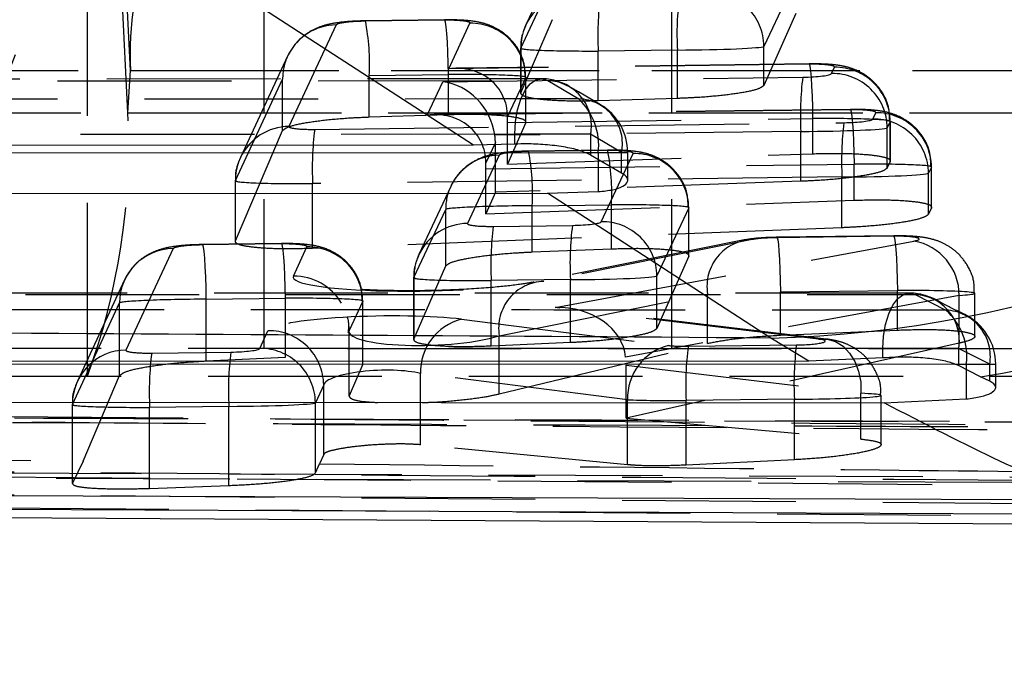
# Model space of a CAD drawing. Extents: x 27 to 187, y 3 to 143.
# Tile 5 of 30: x 82.61 to 86.21, y 19.81 to 22.14. Entities that reach past the tile are written whole.
import ezdxf

# ---------------------------------------------------------------- set-up
doc = ezdxf.new("R2010")
doc.units = 0
doc.header["$LTSCALE"] = 0.5
doc.linetypes.add('HIDDEN', pattern=[1.905, 1.27, -0.635])
doc.layers.get('0').update_dxf_attribs({"linetype": 'CONTINUOUS'})
doc.styles.add('SLDTEXTSTYLE0', font='TXT', dxfattribs={"width": 0.75})
doc.dimstyles.new('SLDDIMSTYLE3', dxfattribs={"dimtxt": 1.75, "dimasz": 1.651, "dimexe": 0, "dimexo": 0.0625, "dimgap": 0.4375, "dimtad": 1, "dimdec": 1, "dimrnd": 1e-09, "dimzin": 12, "dimtxsty": 'SLDTEXTSTYLE0', "dimsah": 1, "dimcen": 0.09, "dimazin": 3, "dimtfac": 1, "dimtdec": 1, "dimtofl": 0, "dimtmove": 0, "dimatfit": 3, "dimtolj": 1, "dimtzin": 12})

# ---------------------------------------------------------------- blocks, each defined once
blk = doc.blocks.new('_D_6')
at = {"color": 179, "linetype": 'CONTINUOUS'}
for p, q in [((49.6041, 24.922), (49.6041, 3.2834)), ((100.8881, 14.2834), (100.8881, 3.2834)), ((100.8881, 3.7834), (49.6041, 3.7834))]:
    blk.add_line(p, q, dxfattribs=at)
for points in [[(49.6041, 3.7834), (51.2551, 3.5294), (51.2551, 4.0374)], [(100.8881, 3.7834), (99.2371, 4.0374), (99.2371, 3.5294)]]:
    blk.add_solid(points, dxfattribs=at)
at = {"color": 179, "linetype": 'CONTINUOUS', "insert": (70.6975, 6.0393, -12.7239), "char_height": 1.75, "attachment_point": 1, "style": 'SLDTEXTSTYLE0'}
blk.add_mtext('51,3', dxfattribs=at)

msp = doc.modelspace()

# ---------------------------------------------------------------- linework, layer by layer
at = {"color": 7, "linetype": 'HIDDEN'}
for p, q in [((83.017369, 21.951957), (82.943624, 23.47047)), ((83.007088, 21.796417), (82.933343, 23.31493)), ((82.859598, 20.833443), (82.859598, 22.833444)), ((82.018406, 20.532749), (82.865936, 22.696679)), ((83.504663, 22.433443), (83.504663, 20.933444)), ((84.99413, 22.433443), (84.99413, 20.933444)), ((84.578509, 22.36783), (84.462422, 22.118433)), ((84.444063, 22.034034), (84.56015, 22.283431)), ((85.448502, 22.289609), (85.332415, 22.040211)), ((84.163891, 22.135652), (83.874575, 22.131997)), ((83.875918, 22.133462), (83.874575, 22.131997)), ((84.165233, 22.137117), (83.875918, 22.133462)), ((84.444063, 21.870665), (84.56015, 22.138276)), ((85.448502, 22.160733), (85.332415, 21.897472)), ((83.76907, 22.118564), (83.596325, 21.747444)), ((84.180501, 21.958107), (84.258064, 22.124742)), ((84.443581, 22.033346), (84.443581, 21.868528)), ((84.444063, 21.870665), (84.444063, 22.034034)), ((85.015899, 22.026778), (84.726584, 22.023123)), ((85.015899, 21.849749), (85.015899, 22.026778)), ((85.332415, 21.897472), (85.332415, 22.040211)), ((83.591619, 22.004444), (83.418874, 21.633324)), ((83.593832, 22.009042), (83.591619, 22.004444)), ((84.726584, 21.840821), (84.726584, 22.023123)), ((85.496267, 21.974729), (84.180501, 21.958107)), ((85.497609, 21.976194), (84.205861, 21.959875)), ((85.579812, 21.940984), (85.59044, 21.963818)), ((82.190753, 21.951957), (90.177902, 21.951957)), ((83.007088, 21.796417), (83.017369, 21.951957)), ((83.017369, 21.951957), (91.004518, 21.951957)), ((83.400515, 21.548925), (83.573261, 21.920045)), ((83.573261, 21.732286), (83.573261, 21.920045)), ((83.889776, 21.933478), (84.179091, 21.937133)), ((83.889776, 21.781826), (83.889776, 21.933478)), ((84.15854, 21.910928), (85.474307, 21.92755)), ((84.179091, 21.791188), (84.179091, 21.937133)), ((84.461612, 21.926222), (84.395313, 21.783789)), ((84.461612, 21.761637), (84.461612, 21.926222)), ((84.462094, 21.763769), (84.462094, 21.92691)), ((84.101613, 21.788628), (84.15854, 21.910928)), ((84.542642, 21.914888), (84.656033, 21.848038)), ((85.015899, 21.849749), (84.726584, 21.840821)), ((85.64828, 21.809616), (84.126974, 21.790396)), ((82.201034, 21.796417), (90.03374, 21.796417)), ((83.007088, 21.796417), (90.994237, 21.796417)), ((83.889776, 21.781826), (84.179091, 21.791188)), ((85.646937, 21.808151), (84.101613, 21.788628)), ((84.39538, 21.76211), (85.511467, 21.77621)), ((85.511467, 21.647536), (85.511467, 21.77621)), ((85.730482, 21.774405), (85.741111, 21.79724)), ((83.690499, 21.736533), (85.624977, 21.760972)), ((84.39538, 21.609108), (84.39538, 21.76211)), ((84.461612, 21.761637), (84.39538, 21.609108)), ((85.793988, 21.765299), (85.78336, 21.742465)), ((85.78336, 21.595429), (85.78336, 21.742465)), ((85.793988, 21.619354), (85.793988, 21.765299)), ((85.79447, 21.621432), (85.79447, 21.765986)), ((84.422444, 21.718779), (78.820759, 21.715132)), ((83.400515, 21.328691), (83.573261, 21.732286)), ((85.466844, 21.729031), (84.348976, 21.714909)), ((84.698964, 21.718779), (84.422444, 21.718779)), ((84.422444, 21.682416), (84.422444, 21.718779)), ((84.812357, 21.651929), (84.698964, 21.718779)), ((84.698964, 21.718779), (84.698964, 21.642577)), ((85.466844, 21.5466), (85.466844, 21.729031)), ((84.350757, 21.688064), (84.316426, 21.61431)), ((84.350757, 21.506335), (84.350757, 21.688064)), ((83.418874, 21.633324), (83.416461, 21.627929)), ((84.365019, 21.642067), (84.248932, 21.392669)), ((84.39538, 21.609108), (85.511467, 21.647536)), ((84.75984, 21.659155), (84.470524, 21.6555)), ((84.470524, 21.6555), (84.471867, 21.656965)), ((84.761182, 21.66062), (84.471867, 21.656965)), ((84.676047, 21.651895), (84.727037, 21.651929)), ((84.727037, 21.651929), (84.727037, 21.626319)), ((84.727037, 21.651929), (84.834437, 21.651929)), ((84.737926, 21.398847), (84.854013, 21.648244)), ((84.761182, 21.66062), (84.75984, 21.659155)), ((84.812357, 21.576906), (84.812357, 21.651929)), ((84.834437, 21.550677), (84.834437, 21.651929)), ((84.316493, 21.592632), (85.662138, 21.609632)), ((84.316493, 21.427417), (84.316493, 21.592632)), ((85.662138, 21.47744), (85.662138, 21.609632)), ((85.793988, 21.619354), (85.78336, 21.595429)), ((85.944659, 21.598721), (85.93403, 21.575887)), ((85.944659, 21.45012), (85.944659, 21.598721)), ((85.94514, 21.452189), (85.94514, 21.599408)), ((85.617514, 21.562453), (83.683036, 21.538014)), ((85.617514, 21.376759), (85.617514, 21.562453)), ((85.93403, 21.426251), (85.93403, 21.575887)), ((83.400033, 21.548238), (83.400033, 21.326545)), ((83.400515, 21.328691), (83.400515, 21.548925)), ((83.683036, 21.301131), (83.683036, 21.538014)), ((84.187569, 21.527946), (84.071482, 21.278549)), ((84.189782, 21.532544), (84.187569, 21.527946)), ((85.466844, 21.5466), (84.350757, 21.506335)), ((84.350757, 21.506335), (84.316493, 21.427417)), ((84.316493, 21.427417), (85.662138, 21.47744)), ((84.485725, 21.456981), (84.775041, 21.460636)), ((84.485725, 21.288184), (84.485725, 21.456981)), ((84.775041, 21.299692), (84.775041, 21.460636)), ((85.057561, 21.449725), (84.941474, 21.200328)), ((85.057561, 21.272819), (85.057561, 21.449725)), ((85.058043, 21.274911), (85.058043, 21.450413)), ((85.944659, 21.45012), (85.93403, 21.426251)), ((84.053123, 21.19415), (84.16921, 21.443548)), ((84.16921, 21.236972), (84.16921, 21.443548)), ((85.617514, 21.376759), (83.683036, 21.301131)), ((84.343106, 21.381758), (84.632421, 21.385413)), ((85.805388, 21.345646), (85.377923, 21.340246)), ((85.80673, 21.347111), (85.379265, 21.341711)), ((83.568137, 21.317382), (83.278821, 21.313727)), ((83.56948, 21.318847), (83.280164, 21.315192)), ((83.612564, 21.199598), (83.662311, 21.306471)), ((85.253627, 21.330736), (84.492201, 21.178056)), ((85.289079, 21.333159), (84.527653, 21.180479)), ((84.569016, 21.084851), (85.880551, 21.327936)), ((83.173317, 21.300294), (83.000571, 20.929174)), ((84.071482, 21.278549), (84.069068, 21.273154)), ((84.485725, 21.288184), (84.775041, 21.299692)), ((85.057561, 21.272819), (84.941474, 21.00851)), ((84.053123, 20.969296), (84.16921, 21.236972)), ((84.941474, 21.00851), (84.941474, 21.200328)), ((82.995866, 21.186174), (82.823121, 20.815054)), ((84.052641, 21.193462), (84.052641, 20.967187)), ((84.053123, 20.969296), (84.053123, 21.19415)), ((84.624959, 21.186894), (84.335643, 21.183239)), ((84.335643, 20.943593), (84.335643, 21.183239)), ((84.624959, 20.956518), (84.624959, 21.186894)), ((85.863154, 21.1379), (81.627078, 21.137918)), ((81.680934, 21.132719), (85.885164, 21.132205)), ((84.365165, 20.981959), (85.126591, 21.13464)), ((86.046079, 21.129417), (84.826946, 20.903458)), ((85.126591, 20.953565), (85.126591, 21.13464)), ((85.393123, 21.141727), (85.820588, 21.147127)), ((85.393123, 20.983904), (85.393123, 21.141727)), ((85.820588, 21.002444), (85.820588, 21.147127)), ((85.885164, 21.132205), (85.997442, 21.075289)), ((86.046079, 20.954463), (86.046079, 21.129417)), ((86.103591, 20.979124), (86.103591, 21.136904)), ((82.804762, 20.730655), (82.977506, 21.101775)), ((82.977506, 20.835921), (82.977506, 21.101775)), ((83.294022, 21.115208), (83.583338, 21.118863)), ((83.294022, 20.889578), (83.294022, 21.115208)), ((83.583338, 20.902909), (83.583338, 21.118863)), ((83.865858, 21.107952), (83.816112, 21.001079)), ((83.865858, 20.877323), (83.865858, 21.107952)), ((83.86634, 20.879434), (83.86634, 21.10864)), ((85.532255, 20.969596), (84.569016, 21.084851)), ((85.559885, 20.96966), (84.615472, 21.082663)), ((84.227578, 21.041992), (84.984071, 20.946013)), ((83.489565, 20.935352), (83.519737, 21.000171)), ((83.815496, 21.015366), (83.816112, 21.001079)), ((83.81563, 20.997641), (83.81563, 20.760345)), ((83.816112, 20.762383), (83.816112, 21.001079)), ((84.365165, 20.768932), (84.365165, 20.981959)), ((85.393123, 20.983904), (85.820588, 21.002444)), ((84.624959, 20.956518), (84.335643, 20.943593)), ((84.365165, 20.768932), (85.126591, 20.953565)), ((86.046079, 20.954463), (84.828273, 20.680483)), ((85.055527, 20.943034), (85.45108, 20.948031)), ((85.767562, 20.934658), (79.715966, 20.935324)), ((83.094745, 20.918263), (83.38406, 20.921918)), ((88.254664, 20.933444), (83.504663, 20.933444)), ((86.044082, 20.934658), (85.767562, 20.934658)), ((85.767562, 20.900399), (85.767562, 20.934658)), ((86.157475, 20.877173), (86.044082, 20.934658)), ((86.044082, 20.934658), (86.044082, 20.872302)), ((83.294022, 20.889578), (83.583338, 20.902909)), ((83.865858, 20.877323), (83.816112, 20.762383)), ((83.864838, 20.879434), (83.865858, 20.877323)), ((84.828273, 20.873844), (85.687142, 20.771077)), ((84.828273, 20.680483), (84.828273, 20.873844)), ((86.030313, 20.877192), (86.072154, 20.877173)), ((86.072154, 20.877173), (86.072154, 20.858052)), ((86.072154, 20.877173), (86.179555, 20.877173)), ((86.157475, 20.815255), (86.157475, 20.877173)), ((86.179555, 20.792317), (86.179555, 20.877173)), ((84.833699, 20.747494), (84.077206, 20.843472)), ((84.077206, 20.582944), (84.077206, 20.843472)), ((82.348524, 20.833443), (88.901851, 20.833443)), ((82.843648, 20.523124), (82.977506, 20.835921)), ((83.723285, 20.801652), (83.693113, 20.736833)), ((83.723285, 20.547915), (83.723285, 20.801652)), ((85.687142, 20.603756), (85.687142, 20.771077)), ((82.80428, 20.729967), (82.80428, 20.440751)), ((82.804762, 20.442325), (82.804762, 20.730655)), ((83.693113, 20.47974), (83.693113, 20.736833)), ((84.833699, 20.509939), (84.833699, 20.747494)), ((85.443617, 20.749512), (85.048064, 20.744515)), ((85.048064, 20.508504), (85.048064, 20.744515)), ((85.443617, 20.528125), (85.443617, 20.749512)), ((85.760615, 20.583222), (85.760615, 20.763634)), ((83.376598, 20.723399), (83.087282, 20.719744)), ((83.087282, 20.423526), (83.087282, 20.719744)), ((83.376598, 20.434122), (83.376598, 20.723399)), ((86.962554, 20.664677), (84.21428, 20.675189)), ((84.235217, 20.674699), (86.970605, 20.663715)), ((84.828273, 20.680483), (85.687142, 20.603756)), ((84.833699, 20.509939), (84.077206, 20.582944)), ((82.018406, 20.532749), (82.843648, 20.523124)), ((82.843648, 20.523124), (82.804762, 20.442325)), ((83.693113, 20.47974), (83.708295, 20.513284)), ((83.723285, 20.547915), (83.708295, 20.513284)), ((85.443617, 20.528125), (85.048064, 20.508504)), ((86.86622, 20.461468), (80.584326, 20.487195)), ((80.840886, 20.469559), (87.118411, 20.441809)), ((86.89923, 20.429245), (81.613041, 20.471541)), ((81.956596, 20.40547), (86.885963, 20.362884)), ((83.087282, 20.423526), (83.376598, 20.434122)), ((86.967738, 20.316501), (81.664767, 20.357555))]:
    msp.add_line(p, q, dxfattribs=at)
at = {"color": 7, "linetype": 'CONTINUOUS'}
for p, q in [((84.271441, 21.678603), (83.319251, 22.296138)), ((84.271441, 21.678603), (78.919246, 21.675235)), ((84.422444, 21.682416), (84.271441, 21.678603)), ((84.812357, 21.576906), (84.698964, 21.642577)), ((79.145299, 21.499459), (84.541874, 21.503149)), ((84.541874, 21.503149), (84.727037, 21.508867)), ((85.35816, 20.97343), (84.541874, 21.503149)), ((85.496606, 20.888355), (85.35816, 20.97343)), ((85.496606, 20.888355), (79.950084, 20.887025)), ((85.767562, 20.900399), (85.496606, 20.888355)), ((86.123815, 20.831827), (86.044082, 20.872302)), ((86.157475, 20.815255), (86.123815, 20.831827)), ((80.185801, 20.739941), (85.771352, 20.736145)), ((85.771352, 20.736145), (86.072154, 20.750557)), ((86.522347, 20.380675), (80.927565, 20.401976)), ((81.11263, 20.35462), (86.667417, 20.328652)), ((81.39209, 20.324084), (86.847916, 20.290492))]:
    msp.add_line(p, q, dxfattribs=at)
at = {"color": 8, "linetype": 'CONTINUOUS'}
for p, q in [((79.087424, 21.648141), (84.676047, 21.651895)), ((84.727037, 21.626319), (84.727037, 21.508867)), ((79.982631, 20.879951), (86.030313, 20.877192)), ((86.072154, 20.858052), (86.072154, 20.750557))]:
    msp.add_line(p, q, dxfattribs=at)
at = {"color": 7, "linetype": 'HIDDEN', "flags": 128}
for points in [[(84.179091, 21.937133), (84.17831, 21.979113), (84.177059, 22.019222), (84.175393, 22.055674), (84.173388, 22.086843), (84.171131, 22.11134), (84.168724, 22.128075), (84.166274, 22.136302), (84.163891, 22.135652)], [(85.511467, 21.77621), (85.510686, 21.81819), (85.509435, 21.858299), (85.507769, 21.89475), (85.505764, 21.925919), (85.503507, 21.950417), (85.5011, 21.967152), (85.49865, 21.975378), (85.496267, 21.974729)], [(84.517912, 21.921773), (80.596732, 21.91923), (78.916226, 21.918112)], [(84.422444, 21.718779), (84.424917, 21.764863), (84.432253, 21.808541), (84.444068, 21.847532), (84.459747, 21.879799), (84.478469, 21.903658), (84.499258, 21.917864), (84.521028, 21.921673), (84.542642, 21.914888)], [(78.940996, 21.911218), (79.299154, 21.911454), (80.731785, 21.912396), (84.542642, 21.914888)], [(84.734532, 21.826802), (84.655156, 21.873597), (84.621137, 21.893652)], [(84.656033, 21.848038), (84.297875, 21.847797), (82.865243, 21.846833), (79.016458, 21.844228)], [(85.646937, 21.808151), (85.649321, 21.8088), (85.651771, 21.800573), (85.654178, 21.783838), (85.656434, 21.759341), (85.65844, 21.728172), (85.660106, 21.691721), (85.661357, 21.651612), (85.662138, 21.609632)], [(85.377923, 21.340246), (85.380306, 21.340895), (85.382756, 21.332668), (85.385163, 21.315934), (85.38742, 21.291436), (85.389425, 21.260267), (85.391091, 21.223816), (85.392342, 21.183707), (85.393123, 21.141727)], [(85.805388, 21.345646), (85.807771, 21.346295), (85.810221, 21.338069), (85.812628, 21.321334), (85.814885, 21.296836), (85.81689, 21.265668), (85.818556, 21.229216), (85.819807, 21.189107), (85.820588, 21.147127)], [(83.294022, 21.115208), (83.293241, 21.157188), (83.29199, 21.197297), (83.290324, 21.233749), (83.288318, 21.264918), (83.286062, 21.289415), (83.283655, 21.30615), (83.281205, 21.314376), (83.278821, 21.313727)], [(83.583338, 21.118863), (83.582557, 21.160843), (83.581305, 21.200952), (83.57964, 21.237403), (83.577634, 21.268573), (83.575377, 21.29307), (83.57297, 21.309805), (83.570521, 21.318031), (83.568137, 21.317382)], [(85.767562, 20.934658), (85.769979, 20.980026), (85.777108, 21.023098), (85.788591, 21.061696), (85.803847, 21.093869), (85.822102, 21.117987), (85.842435, 21.132833), (85.863816, 21.137653), (85.885164, 21.132205)], [(85.532255, 20.969596), (85.563589, 20.969155), (85.593738, 20.960174), (85.621404, 20.943039), (85.645392, 20.918491), (85.66467, 20.887586), (85.678405, 20.851658), (85.686005, 20.812255), (85.687142, 20.771077)]]:
    msp.add_lwpolyline(points, dxfattribs=at)
at = {"color": 7, "linetype": 'CONTINUOUS'}
for centre, radius, start, end in [((85.251005, 25.272595), 4.3005, 271.427772, 345.427052), ((85.446288, 25.095899), 4.317564, 279.028367, 346.065507)]:
    msp.add_arc(centre, radius, start, end, dxfattribs=at)
at = {"color": 7, "linetype": 'HIDDEN'}
for centre, radius, start, end in [((84.229796, 22.012651), 1.213945, 159.718542, 182.865858), ((84.641547, 22.035074), 0.197486, 90.485529, 180.301755), ((85.873008, 22.079428), 1.147806, 172.88272, 182.811735), ((86.162362, 22.08308), 1.147844, 172.882819, 182.811502), ((85.131691, 22.038014), 0.200736, 0.627166, 90.805896), ((83.067808, 21.976992), 0.823119, 356.969704, 10.958341), ((83.771033, 21.92047), 0.198103, 90.567736, 153.442374), ((84.260888, 21.924025), 0.200736, 0.627164, 90.805898), ((83.76995, 21.921456), 0.196694, 155.044817, 180.4112), ((85.593264, 21.763102), 0.200736, 0.627169, 90.806027), ((84.518044, 21.718779), 0.203, 59.479346, 90.037082), ((86.613308, 21.785333), 1.147846, 172.882826, 182.811494), ((85.582635, 21.740267), 0.200736, 0.627236, 90.805961), ((84.537151, 21.750152), 0.164827, 349.027357, 88.090723), ((84.650545, 21.683303), 0.164826, 349.026953, 88.092042), ((84.492624, 21.677965), 0.235854, 353.662239, 46.144725), ((84.631437, 21.651929), 0.203, 360, 59.478762), ((80.582234, 21.675029), 2.427891, 339.718521, 2.865825), ((85.733306, 21.573689), 0.200736, 0.627169, 90.806027), ((85.743934, 21.596523), 0.200736, 0.6273, 90.805897), ((83.598278, 21.549384), 0.198069, 90.564966, 154.925941), ((84.829456, 21.594318), 1.147802, 172.882635, 182.811685), ((86.763979, 21.618755), 1.147846, 172.882826, 182.811494), ((84.366982, 21.443975), 0.198101, 90.567566, 153.4429), ((83.663712, 21.500491), 0.823164, 356.970088, 10.957957), ((83.953009, 21.504145), 0.823182, 356.970243, 10.957802), ((84.856837, 21.447528), 0.200736, 0.62709, 90.805972), ((83.597216, 21.550334), 0.196706, 156.767063, 180.410387), ((84.365885, 21.444961), 0.196681, 155.043614, 180.411799), ((84.250884, 21.194611), 0.198068, 90.564728, 154.926392), ((85.482099, 21.239543), 1.147837, 172.882851, 182.811614), ((85.771434, 21.243196), 1.147857, 172.882869, 182.811462), ((84.74075, 21.198131), 0.200736, 0.627034, 90.806028), ((83.665135, 21.105755), 0.200736, 0.627099, 90.806032), ((85.294738, 21.162769), 0.170484, 91.902434, 189.496858), ((85.845501, 21.130442), 0.20058, 359.707215, 79.936255), ((83.174991, 21.102814), 0.197487, 90.485749, 180.301399), ((84.24985, 21.195555), 0.196732, 156.768992, 180.409238), ((83.615076, 20.998185), 0.201429, 30.608615, 90.71462), ((84.533313, 21.010088), 0.170485, 91.902724, 189.49678), ((85.863162, 20.934658), 0.203, 62.457805, 90.00242), ((85.878603, 20.964233), 0.168101, 349.866928, 87.763388), ((85.990429, 20.90593), 0.169504, 350.232042, 87.628537), ((85.846997, 20.905409), 0.226921, 352.851995, 48.471997), ((85.976555, 20.877172), 0.203, 360, 63.781756), ((84.275498, 20.849482), 0.198384, 103.978155, 181.736059), ((83.522561, 20.799455), 0.200736, 0.627099, 90.806029), ((85.03199, 20.753504), 0.198383, 103.97785, 181.736149), ((86.59008, 20.805815), 1.147844, 172.882819, 182.811502), ((83.002246, 20.731694), 0.197487, 90.485865, 180.301554), ((84.233725, 20.77605), 1.147825, 172.882863, 182.811736), ((84.523029, 20.779703), 1.147813, 172.882678, 182.811653), ((83.492389, 20.734636), 0.200736, 0.627099, 90.806029), ((86.194528, 20.800817), 1.147846, 172.882826, 182.811494)]:
    msp.add_arc(centre, radius, start, end, dxfattribs=at)
for centre, major_axis, ratio, start_param, end_param in [((84.158225, 22.12348), (0.1, 0.001978), 0.12076559, 6.22410838, 7.79490471), ((83.868909, 22.119825), (0.1, 0.001978), 0.12076559, 1.5117194, 3.08251573), ((84.743581, 22.035295), (0.3, 0.001952), 0.04026901, 3.08464218, 4.65543851), ((85.032897, 22.03895), (0.3, 0.001952), 0.04026901, 4.65543851, 6.22623483), ((84.18437, 21.759587), (0.183301, 0.118499), 0.88102984, 5.77126899, 7.35458526), ((85.490601, 21.962557), (0.1, 0.001978), 0.12076559, 6.22410838, 7.79490471), ((84.162094, 21.924961), (0.3, 0.001952), 0.04026901, 6.22623483, 7.79703116), ((85.479972, 21.939723), (0.1, 0.001978), 0.12076559, 4.65331206, 6.22410838), ((84.162409, 21.712409), (-0.112594, 0.174166), 0.86768548, 4.21370833, 5.66338777), ((85.641272, 21.795978), (0.1, 0.001978), 0.12076559, 6.22410838, 7.79490471), ((84.105483, 21.590109), (0.183301, 0.118499), 0.88102984, 5.77126899, 7.35458526), ((84.384048, 21.76211), (0, 0.200016), 0.05665358, 4.71238898, 4.82098592), ((85.49447, 21.764038), (0.3, 0.001952), 0.04026901, 6.22623483, 7.79703116), ((85.630643, 21.773144), (0.1, 0.001978), 0.12076559, 4.65331206, 6.22410838), ((83.696164, 21.748705), (0.1, 0.001978), 0.12076559, 3.08251573, 4.65331206), ((85.483841, 21.741203), (0.3, 0.001952), 0.04026901, 4.65543851, 6.22623483), ((84.151078, 21.688064), (0, 0.201476), 0.99107857, 4.71238898, 4.84602581), ((84.464859, 21.643328), (0.1, 0.001978), 0.12076559, 1.5117194, 3.08251573), ((84.754174, 21.646983), (0.1, 0.001978), 0.12076559, 6.22410838, 7.79490471), ((84.305161, 21.592632), (0, 0.200016), 0.05665358, 4.71238898, 4.82098592), ((85.645141, 21.597459), (0.3, 0.001952), 0.04026901, 6.22623483, 7.79703116), ((85.634512, 21.574625), (0.3, 0.001952), 0.04026901, 4.65543851, 6.22623483), ((83.700033, 21.550186), (0.3, 0.001952), 0.04026901, 3.08464218, 4.65543851), ((84.468728, 21.444809), (0.3, 0.001952), 0.04026901, 1.51384585, 3.08464218), ((84.758043, 21.448464), (0.3, 0.001952), 0.04026901, 6.22623483, 7.79703116), ((84.348772, 21.39393), (0.1, 0.001978), 0.12076559, 3.08251573, 4.65331206), ((84.638087, 21.397586), (0.1, 0.001978), 0.12076559, 4.65331206, 6.22410838), ((85.799722, 21.333474), (0.1, 0.001978), 0.12076559, 5.6512498, 7.79490471), ((83.273156, 21.301555), (0.1, 0.001978), 0.12076559, 1.5117194, 3.08251573), ((83.562471, 21.30521), (0.1, 0.001978), 0.12076559, 6.22410838, 7.79490471), ((85.372257, 21.328074), (0.1, 0.001978), 0.12076559, 1.5117194, 2.55072113), ((84.111761, 21.205905), (0.499999, 0.009889), 0.12076559, 3.08251573, 5.69231379), ((84.641956, 21.199066), (0.3, 0.001952), 0.04026901, 4.65543851, 6.22623483), ((84.352641, 21.195411), (0.3, 0.001952), 0.04026901, 3.08464218, 4.65543851), ((85.803591, 21.134955), (0.3, 0.001952), 0.04026901, 5.65337625, 7.79703116), ((83.277025, 21.103036), (0.3, 0.001952), 0.04026901, 1.51384585, 3.08464218), ((83.56634, 21.106691), (0.3, 0.001952), 0.04026901, 6.22623483, 7.79703116), ((83.919095, 21.005217), (0.399999, 0.007911), 0.12076559, 0.68766876, 3.08251573), ((84.572885, 20.886332), (0.254608, 0.008173), 0.77942752, 0.04517389, 1.56097404), ((84.11563, 21.007386), (0.299993, 0.010156), 0.20113239, 3.07809534, 5.6878934), ((85.061192, 20.955207), (0.1, 0.001978), 0.12076559, 3.82926141, 4.65331206), ((85.456745, 20.960204), (0.1, 0.001978), 0.12076559, 4.65331206, 6.99579632), ((83.100411, 20.930435), (0.1, 0.001978), 0.12076559, 3.08251573, 4.65331206), ((83.389726, 20.93409), (0.1, 0.001978), 0.12076559, 4.65331206, 6.22410838), ((83.922964, 20.806697), (0.19999, 0.008278), 0.24123508, 0.68007255, 3.07491952), ((85.460614, 20.761685), (0.3, 0.001952), 0.04026901, 4.65543851, 6.99792277), ((83.10428, 20.731916), (0.3, 0.001952), 0.04026901, 3.08464218, 4.65543851), ((83.393595, 20.735571), (0.3, 0.001952), 0.04026901, 4.65543851, 6.22623483), ((85.065061, 20.756688), (0.3, 0.001952), 0.04026901, 3.83138786, 4.65543851)]:
    msp.add_ellipse(centre, major_axis=major_axis, ratio=ratio, start_param=start_param, end_param=end_param, dxfattribs=at)
for points, knots in [([(82.184687, 21.785184), (82.191829, 21.803297), (82.227538, 21.893865), (82.388931, 22.303582), (82.543603, 22.699661), (82.669621, 23.022367)], [0, 0, 0, 0, 0.04426219, 0.22131024, 1, 1, 1, 1]), ([(82.865936, 22.793172), (82.7252, 22.428994), (82.56879, 22.024255), (82.412345, 21.624245), (82.396667, 21.584159)], [0, 0, 0, 0, 0.89978805, 1, 1, 1, 1]), ([(83.875918, 22.133462), (83.859925, 22.133041), (83.823411, 22.13208), (83.773107, 22.127108), (83.728381, 22.118745), (83.680799, 22.100638), (83.633476, 22.067986), (83.604952, 22.031875), (83.593175, 22.007646), (83.591619, 22.004444)], [0, 0, 0, 0, 0.13624237, 0.31107527, 0.47496944, 0.61307752, 0.76800496, 0.96934087, 1, 1, 1, 1]), ([(84.459825, 21.927024), (84.459168, 21.946121), (84.457773, 21.986702), (84.430616, 22.039763), (84.394359, 22.080467), (84.355697, 22.10661), (84.317993, 22.122135), (84.279614, 22.131129), (84.237303, 22.135877), (84.195336, 22.13737), (84.169852, 22.137156), (84.165233, 22.137117)], [0, 0, 0, 0, 0.13224496, 0.28101629, 0.40447829, 0.51180005, 0.60714398, 0.69713325, 0.82184885, 0.96771003, 1, 1, 1, 1]), ([(84.462422, 22.118433), (84.452864, 22.095614), (84.441168, 22.067696), (84.445127, 22.038556), (84.44585, 22.033233)], [0, 0, 0, 0, 0.81732832, 1, 1, 1, 1]), ([(85.792201, 21.7661), (85.791545, 21.785198), (85.790149, 21.825778), (85.762992, 21.87884), (85.726735, 21.919543), (85.688073, 21.945686), (85.650369, 21.961211), (85.61199, 21.970206), (85.569679, 21.974953), (85.527712, 21.976447), (85.502228, 21.976233), (85.497609, 21.976194)], [0, 0, 0, 0, 0.132244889, 0.281016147, 0.404478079, 0.511799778, 0.607144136, 0.697132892, 0.821848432, 0.967710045, 1, 1, 1, 1]), ([(85.332415, 21.897472), (85.327122, 21.893), (85.316537, 21.884056), (85.258966, 21.870845), (85.178032, 21.859764), (85.091966, 21.852691), (85.036955, 21.850563), (85.015899, 21.849749)], [0, 0, 0, 0, 0.21710415, 0.43421593, 0.65102081, 0.86642542, 1, 1, 1, 1]), ([(84.726584, 21.840821), (84.693375, 21.840208), (84.626957, 21.838981), (84.540634, 21.842835), (84.477192, 21.850518), (84.445028, 21.860408), (84.444344, 21.867678), (84.444063, 21.870665)], [0, 0, 0, 0, 0.212242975, 0.424481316, 0.636988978, 0.850883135, 1, 1, 1, 1]), ([(85.942872, 21.599522), (85.942215, 21.618619), (85.94082, 21.6592), (85.913663, 21.712261), (85.877406, 21.752965), (85.838743, 21.779108), (85.80104, 21.794633), (85.762662, 21.803627), (85.720349, 21.808375), (85.678382, 21.809869), (85.652899, 21.809654), (85.64828, 21.809616)], [0, 0, 0, 0, 0.13224511, 0.28101661, 0.40447875, 0.51180062, 0.6071472, 0.69713657, 0.82184738, 0.96770975, 1, 1, 1, 1]), ([(83.573261, 21.732286), (83.578558, 21.736907), (83.589154, 21.746147), (83.646783, 21.759871), (83.727794, 21.771389), (83.81385, 21.778739), (83.868801, 21.780973), (83.889776, 21.781826)], [0, 0, 0, 0, 0.21726791, 0.43453752, 0.65150834, 0.86697845, 1, 1, 1, 1]), ([(84.179091, 21.791188), (84.212296, 21.791834), (84.278703, 21.793127), (84.36502, 21.789329), (84.428468, 21.781707), (84.460645, 21.771876), (84.46133, 21.764619), (84.461612, 21.761637)], [0, 0, 0, 0, 0.21221846, 0.4244342, 0.63692595, 0.85081233, 1, 1, 1, 1]), ([(83.418874, 21.633324), (83.409315, 21.610505), (83.397619, 21.582586), (83.401579, 21.553446), (83.402302, 21.548123)], [0, 0, 0, 0, 0.81732681, 1, 1, 1, 1]), ([(84.471867, 21.656965), (84.455875, 21.656544), (84.41936, 21.655582), (84.369056, 21.650611), (84.32433, 21.642248), (84.276748, 21.624141), (84.229425, 21.591489), (84.2009, 21.555378), (84.189125, 21.531148), (84.187569, 21.527946)], [0, 0, 0, 0, 0.13624243, 0.31107523, 0.47496998, 0.61307808, 0.76800553, 0.96934146, 1, 1, 1, 1]), ([(85.055774, 21.450527), (85.055118, 21.469624), (85.053723, 21.510205), (85.026565, 21.563266), (84.990309, 21.60397), (84.951645, 21.630112), (84.913943, 21.645637), (84.875564, 21.654632), (84.833251, 21.659379), (84.791285, 21.660873), (84.765801, 21.660659), (84.761182, 21.66062)], [0, 0, 0, 0, 0.13224502, 0.28101649, 0.40447859, 0.51179984, 0.60714727, 0.69713616, 0.8218474, 0.96770922, 1, 1, 1, 1]), ([(85.511467, 21.647536), (85.54468, 21.648246), (85.611104, 21.649665), (85.697443, 21.64616), (85.760886, 21.638864), (85.793029, 21.62934), (85.793709, 21.622261), (85.793988, 21.619354)], [0, 0, 0, 0, 0.21232439, 0.42464604, 0.63719324, 0.85104053, 1, 1, 1, 1]), ([(85.78336, 21.595429), (85.778065, 21.590975), (85.767476, 21.582068), (85.709903, 21.5687), (85.628954, 21.557325), (85.542886, 21.549892), (85.487876, 21.54751), (85.466844, 21.5466)], [0, 0, 0, 0, 0.21707434, 0.43415508, 0.65102046, 0.86657339, 1, 1, 1, 1]), ([(85.662138, 21.47744), (85.695347, 21.478237), (85.761766, 21.479831), (85.848105, 21.476573), (85.911544, 21.469476), (85.943696, 21.460072), (85.944378, 21.453018), (85.944659, 21.45012)], [0, 0, 0, 0, 0.2123307, 0.42466071, 0.63716858, 0.85093554, 1, 1, 1, 1]), ([(85.93403, 21.426251), (85.928735, 21.421798), (85.918145, 21.412892), (85.860565, 21.39942), (85.779609, 21.38787), (85.693539, 21.380239), (85.638531, 21.377721), (85.617514, 21.376759)], [0, 0, 0, 0, 0.21706794, 0.43413315, 0.65103981, 0.86667171, 1, 1, 1, 1]), ([(85.379265, 21.341711), (85.368481, 21.341464), (85.338107, 21.340768), (85.294773, 21.337684), (85.26611, 21.332844), (85.253627, 21.330736)], [0, 0, 0, 0, 0.23706599, 0.66772085, 1, 1, 1, 1]), ([(86.100273, 21.136871), (86.100848, 21.149863), (86.102429, 21.185532), (86.080117, 21.236807), (86.045345, 21.281893), (86.006763, 21.311234), (85.968704, 21.329071), (85.931411, 21.339191), (85.889753, 21.345056), (85.846462, 21.347307), (85.815144, 21.347153), (85.80673, 21.347111)], [0, 0, 0, 0, 0.09015212, 0.24750894, 0.37592827, 0.48676281, 0.58463267, 0.67460615, 0.78130812, 0.94125082, 1, 1, 1, 1]), ([(83.280164, 21.315192), (83.264172, 21.314771), (83.227657, 21.31381), (83.177353, 21.308839), (83.132627, 21.300475), (83.085045, 21.282368), (83.037723, 21.249716), (83.009198, 21.213605), (82.997422, 21.189376), (82.995866, 21.186174)], [0, 0, 0, 0, 0.13624242, 0.31107528, 0.47496952, 0.61307766, 0.76800591, 0.96934086, 1, 1, 1, 1]), ([(83.683036, 21.301131), (83.649849, 21.300214), (83.583475, 21.298381), (83.497172, 21.301486), (83.433742, 21.308655), (83.401502, 21.318335), (83.400803, 21.325668), (83.400515, 21.328691)], [0, 0, 0, 0, 0.21217079, 0.42434548, 0.63662988, 0.8502087, 1, 1, 1, 1]), ([(83.864072, 21.108754), (83.863415, 21.127851), (83.86202, 21.168432), (83.834862, 21.221493), (83.798606, 21.262196), (83.759943, 21.28834), (83.72224, 21.303864), (83.683862, 21.312859), (83.641549, 21.317607), (83.599582, 21.319101), (83.574099, 21.318886), (83.56948, 21.318847)], [0, 0, 0, 0, 0.13224509, 0.28101658, 0.4044787, 0.51180012, 0.60714716, 0.69713605, 0.82184788, 0.96770921, 1, 1, 1, 1]), ([(84.071482, 21.278549), (84.061923, 21.25573), (84.050228, 21.227811), (84.054186, 21.198672), (84.054909, 21.193349)], [0, 0, 0, 0, 0.817326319, 1, 1, 1, 1]), ([(84.16921, 21.236972), (84.17451, 21.241555), (84.185109, 21.250721), (84.242739, 21.264666), (84.323766, 21.276636), (84.409827, 21.284546), (84.464782, 21.28718), (84.485725, 21.288184)], [0, 0, 0, 0, 0.21720318, 0.4344053, 0.65146568, 0.86717842, 1, 1, 1, 1]), ([(84.775041, 21.299692), (84.808238, 21.300591), (84.874632, 21.302388), (84.960959, 21.299332), (85.024392, 21.292329), (85.056587, 21.282899), (85.057277, 21.275758), (85.057561, 21.272819)], [0, 0, 0, 0, 0.2122669, 0.42453247, 0.63693399, 0.85058442, 1, 1, 1, 1]), ([(84.492201, 21.178056), (84.477376, 21.175376), (84.439821, 21.168588), (84.34023, 21.157476), (84.196206, 21.148363), (84.028458, 21.144962), (83.875889, 21.148735), (83.769917, 21.157119), (83.71786, 21.165155), (83.702946, 21.169095), (83.707855, 21.167909), (83.726615, 21.159376), (83.759311, 21.136451), (83.795029, 21.091136), (83.81684, 21.03709), (83.813221, 21.002267), (83.812073, 20.99122)], [0, 0, 0, 0, 0.06513344, 0.16499515, 0.28173261, 0.40635319, 0.53250981, 0.63979507, 0.71936926, 0.76704459, 0.8017207, 0.83249926, 0.86865951, 0.91809234, 0.97401552, 1, 1, 1, 1]), ([(86.066271, 21.059715), (86.040724, 21.071836), (86.004244, 21.089144), (85.968012, 21.109822), (85.957154, 21.116019)], [0, 0, 0, 0, 0.70030832, 1, 1, 1, 1]), ([(85.997442, 21.075289), (85.878042, 21.075331), (85.281039, 21.07554), (83.25097, 21.076336), (81.340296, 21.077524), (79.907227, 21.078415)], [0, 0, 0, 0, 0.05881649, 0.29408169, 1, 1, 1, 1]), ([(84.941474, 21.00851), (84.936174, 21.003971), (84.925573, 20.994893), (84.867954, 20.980911), (84.786932, 20.96873), (84.700868, 20.960494), (84.645897, 20.957614), (84.624959, 20.956518)], [0, 0, 0, 0, 0.21712878, 0.43425697, 0.65133428, 0.86719164, 1, 1, 1, 1]), ([(85.126591, 20.953565), (85.148169, 20.957971), (85.191329, 20.966784), (85.286789, 20.977829), (85.357045, 20.981843), (85.393123, 20.983904)], [0, 0, 0, 0, 0.3272257, 0.65451932, 1, 1, 1, 1]), ([(85.820588, 21.002444), (85.853795, 21.003467), (85.920208, 21.005513), (86.006443, 21.002864), (86.070269, 20.996258), (86.104634, 20.986014), (86.105216, 20.97334), (86.079348, 20.962335), (86.053322, 20.956177), (86.046079, 20.954463)], [0, 0, 0, 0, 0.15536627, 0.31073407, 0.46614382, 0.62239211, 0.77996493, 0.93876722, 1, 1, 1, 1]), ([(84.335643, 20.943593), (84.302457, 20.942518), (84.236085, 20.940369), (84.149769, 20.942986), (84.086347, 20.949724), (84.054111, 20.959096), (84.053411, 20.966317), (84.053123, 20.969296)], [0, 0, 0, 0, 0.2122329, 0.42446938, 0.63672422, 0.85016611, 1, 1, 1, 1]), ([(85.757998, 20.763014), (85.758799, 20.769553), (85.76253, 20.80001), (85.744465, 20.849216), (85.711741, 20.899054), (85.673407, 20.931885), (85.635044, 20.952219), (85.596606, 20.96441), (85.572802, 20.967813), (85.559885, 20.96966)], [0, 0, 0, 0, 0.06011475, 0.27997398, 0.4560068, 0.60643435, 0.73858158, 0.85814854, 1, 1, 1, 1]), ([(82.977506, 20.835921), (82.982811, 20.840591), (82.993421, 20.849928), (83.051094, 20.864375), (83.132183, 20.876962), (83.21824, 20.885461), (83.273158, 20.888444), (83.294022, 20.889578)], [0, 0, 0, 0, 0.21727153, 0.43452904, 0.65176487, 0.86770173, 1, 1, 1, 1]), ([(82.823121, 20.815054), (82.813562, 20.792235), (82.801867, 20.764316), (82.805825, 20.735177), (82.806548, 20.729854)], [0, 0, 0, 0, 0.817326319, 1, 1, 1, 1]), ([(84.0831, 20.737293), (84.099693, 20.737868), (84.149409, 20.739592), (84.232306, 20.747117), (84.312973, 20.757589), (84.349379, 20.765501), (84.365165, 20.768932)], [0, 0, 0, 0, 0.152740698, 0.457654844, 0.764818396, 1, 1, 1, 1]), ([(83.816112, 20.762383), (83.81768, 20.758149), (83.820817, 20.749681), (83.860549, 20.740904), (83.903436, 20.738413), (83.920824, 20.737403)], [0, 0, 0, 0, 0.37279737, 0.74570764, 1, 1, 1, 1]), ([(80.688055, 20.689575), (80.807467, 20.689042), (81.404527, 20.68638), (82.586918, 20.681174), (83.649889, 20.676998), (84.235217, 20.674699)], [0, 0, 0, 0, 0.10099196, 0.50495935, 1, 1, 1, 1]), ([(87.030547, 20.644252), (86.911136, 20.644742), (86.314083, 20.647193), (84.221364, 20.655956), (82.248044, 20.665149), (80.75237, 20.672116)], [0, 0, 0, 0, 0.05706017, 0.28530087, 1, 1, 1, 1]), ([(81.703654, 20.674094), (81.823063, 20.673087), (82.420108, 20.66805), (84.182346, 20.653483), (85.825166, 20.640847), (86.990351, 20.631885)], [0, 0, 0, 0, 0.06776023, 0.33880051, 1, 1, 1, 1]), ([(87.020034, 20.648724), (86.119495, 20.655918), (84.363755, 20.669944), (82.604917, 20.685042), (81.746685, 20.692599), (81.743635, 20.692625)], [0, 0, 0, 0, 0.51202221, 0.99826595, 1, 1, 1, 1]), ([(84.077206, 20.582944), (84.061345, 20.584057), (84.029621, 20.586281), (83.965566, 20.585737), (83.898076, 20.582309), (83.832991, 20.576115), (83.777733, 20.567871), (83.738585, 20.558453), (83.725292, 20.551657), (83.723491, 20.548298), (83.723285, 20.547915)], [0, 0, 0, 0, 0.139094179, 0.27820022, 0.417076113, 0.55645352, 0.69698323, 0.838833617, 0.981579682, 1, 1, 1, 1]), ([(85.687142, 20.603756), (85.706749, 20.601392), (85.745957, 20.596664), (85.765759, 20.585107), (85.753144, 20.571756), (85.706727, 20.557638), (85.632146, 20.544577), (85.54027, 20.533991), (85.474811, 20.530018), (85.443617, 20.528125)], [0, 0, 0, 0, 0.14347345, 0.28690986, 0.43129402, 0.57671726, 0.72249657, 0.86775791, 1, 1, 1, 1]), ([(83.708295, 20.513284), (84.390218, 20.505732), (85.456402, 20.493925), (86.523196, 20.482852), (86.907678, 20.478862)], [0, 0, 0, 0, 0.6395917, 1, 1, 1, 1]), ([(81.956596, 20.48927), (82.777665, 20.482141), (84.420783, 20.467873), (86.063909, 20.454697), (86.885963, 20.448105)], [0, 0, 0, 0, 0.499701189, 1, 1, 1, 1]), ([(83.376598, 20.434122), (83.410412, 20.435735), (83.478035, 20.438962), (83.570498, 20.447909), (83.642573, 20.459019), (83.683491, 20.470213), (83.690373, 20.477027), (83.693113, 20.47974)], [0, 0, 0, 0, 0.2135571, 0.42707716, 0.64149837, 0.85728085, 1, 1, 1, 1]), ([(85.048064, 20.508504), (85.014941, 20.507266), (84.948692, 20.50479), (84.876956, 20.506423), (84.844137, 20.509091), (84.833699, 20.509939)], [0, 0, 0, 0, 0.40544075, 0.81090155, 1, 1, 1, 1]), ([(82.804762, 20.442325), (82.806159, 20.439014), (82.808954, 20.432392), (82.855615, 20.425525), (82.927908, 20.421742), (83.010045, 20.42128), (83.065327, 20.422888), (83.087282, 20.423526)], [0, 0, 0, 0, 0.215446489, 0.430926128, 0.645538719, 0.859227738, 1, 1, 1, 1])]:
    msp.add_open_spline(points, degree=3, knots=knots, dxfattribs=at)
at = {"color": 7, "linetype": 'CONTINUOUS'}
for points, knots in [([(84.698964, 21.642577), (84.68648, 21.648418), (84.661498, 21.660105), (84.601386, 21.673155), (84.533605, 21.681236), (84.471137, 21.683998), (84.436479, 21.682872), (84.422444, 21.682416)], [0, 0, 0, 0, 0.21842952, 0.43706891, 0.65054453, 0.85848261, 1, 1, 1, 1]), ([(84.727037, 21.508867), (84.745712, 21.510755), (84.78304, 21.514528), (84.819814, 21.528023), (84.837263, 21.545207), (84.833444, 21.562495), (84.818345, 21.572815), (84.812357, 21.576906)], [0, 0, 0, 0, 0.208039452, 0.415836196, 0.629937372, 0.853261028, 1, 1, 1, 1]), ([(85.35816, 20.97343), (84.290584, 20.980076), (82.430367, 20.991655), (80.568778, 21.004072), (79.775552, 21.009363)], [0, 0, 0, 0, 0.573898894, 1, 1, 1, 1]), ([(86.044082, 20.872302), (86.03173, 20.877404), (86.007014, 20.887612), (85.947661, 20.898021), (85.880653, 20.903446), (85.817704, 20.90393), (85.782402, 20.901444), (85.767562, 20.900399)], [0, 0, 0, 0, 0.21573328, 0.43166372, 0.64293432, 0.84989997, 1, 1, 1, 1]), ([(86.072154, 20.750557), (86.09109, 20.753066), (86.128942, 20.758081), (86.165859, 20.771929), (86.182727, 20.788314), (86.177901, 20.803554), (86.163042, 20.812066), (86.157475, 20.815255)], [0, 0, 0, 0, 0.21237214, 0.42453486, 0.64210545, 0.86592472, 1, 1, 1, 1]), ([(86.522347, 20.380675), (86.420732, 20.422473), (86.216386, 20.506527), (85.920236, 20.659328), (85.771352, 20.736145)], [0, 0, 0, 0, 0.49727157, 1, 1, 1, 1])]:
    msp.add_open_spline(points, degree=3, knots=knots, dxfattribs=at)

# ---------------------------------------------------------------- dimensions: what is measured, and where the dimension line sits
at = {"color": 179, "linetype": 'CONTINUOUS'}
dim = msp.add_linear_dim(base=(49.604132, 3.783443), p1=(100.888058, 14.783443), p2=(49.604132, 25.422025), angle=0, dimstyle='SLDDIMSTYLE3', dxfattribs=at)
dim.commit()
dim.dimension.update_dxf_attribs({"geometry": '_D_6', "text_midpoint": (73.671266, 3.783443), "dimtype": 160})

doc.saveas('drawing.dxf')
